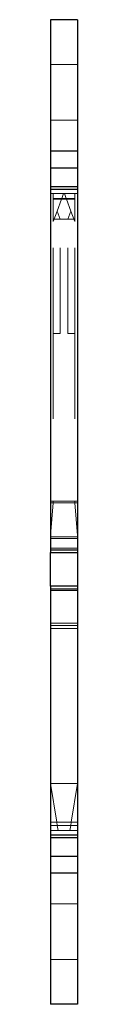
# Model space of a CAD drawing. Header units: inches. Extents: x -14.1 to 21.9, y -36.2 to -13.1.
# Tile 55 of 74: x 6.7696 to 6.8011, y -24.5742 to -23.4242. Entities that reach past the tile are written whole.
import ezdxf

# ---------------------------------------------------------------- set-up
doc = ezdxf.new("R2010")
doc.units = ezdxf.units.IN
doc.header["$LTSCALE"] = 0.5
doc.header["$MEASUREMENT"] = 0
doc.linetypes.add('HIDDEN', pattern=[0.225, 0.15, -0.075])
doc.layers.add('APP-M-S', color=30, linetype='Continuous')

msp = doc.modelspace()

# ---------------------------------------------------------------- linework, layer by layer
at = {"layer": 'APP-M-S', "linetype": 'Continuous', "lineweight": 25}
for p, q in [((6.80112, -23.42422), (6.76962, -23.42422)), ((6.76962, -23.42422), (6.76962, -23.57722)), ((6.80112, -23.42422), (6.80112, -23.57722)), ((6.76962, -23.57722), (6.80112, -23.57722)), ((6.76962, -23.57722), (6.76962, -23.59722)), ((6.80112, -23.57722), (6.80112, -23.59722)), ((6.76962, -23.59722), (6.80112, -23.59722)), ((6.76962, -23.59722), (6.76962, -23.61962)), ((6.80112, -23.59722), (6.80112, -23.61962)), ((6.80112, -23.61962), (6.76962, -23.61962)), ((6.76962, -23.61962), (6.76962, -23.62222)), ((6.80112, -23.61962), (6.80112, -23.62222)), ((6.76962, -23.62222), (6.80112, -23.62222)), ((6.76962, -23.62222), (6.76962, -24.04347)), ((6.80112, -23.62222), (6.80112, -24.04347)), ((6.76962, -24.04347), (6.80112, -24.04347)), ((6.76962, -24.04347), (6.76962, -24.04647)), ((6.76962, -24.04647), (6.80112, -24.04647)), ((6.76962, -24.08584), (6.76962, -24.04647)), ((6.80112, -24.04347), (6.80112, -24.04647)), ((6.80112, -24.04647), (6.80112, -24.08584)), ((6.80112, -24.08584), (6.76962, -24.08584)), ((6.76962, -24.08584), (6.76962, -24.08884)), ((6.76962, -24.08884), (6.80112, -24.08884)), ((6.76962, -24.08884), (6.76962, -24.37622)), ((6.80112, -24.08584), (6.80112, -24.08884)), ((6.80112, -24.08884), (6.80112, -24.37622)), ((6.76962, -24.37622), (6.80112, -24.37622)), ((6.76962, -24.37622), (6.76962, -24.37922)), ((6.76962, -24.37922), (6.80112, -24.37922)), ((6.76962, -24.37922), (6.76962, -24.40122)), ((6.80112, -24.37622), (6.80112, -24.37922)), ((6.80112, -24.37922), (6.80112, -24.40122)), ((6.76962, -24.40122), (6.80112, -24.40122)), ((6.76962, -24.40122), (6.76962, -24.42122)), ((6.80112, -24.40122), (6.80112, -24.42122)), ((6.80112, -24.42122), (6.76962, -24.42122)), ((6.76962, -24.42122), (6.76962, -24.57422)), ((6.80112, -24.42122), (6.80112, -24.57422)), ((6.80112, -24.57422), (6.76962, -24.57422))]:
    msp.add_line(p, q, dxfattribs=at)
at = {"layer": 'APP-M-S', "linetype": 'HIDDEN', "lineweight": 18}
for p, q in [((6.80112, -23.47672), (6.76962, -23.47672)), ((6.76962, -23.47672), (6.80112, -23.47672)), ((6.76962, -23.54172), (6.80112, -23.54172)), ((6.80112, -23.54172), (6.76962, -23.54172)), ((6.76962, -23.59722), (6.80112, -23.59722)), ((6.76962, -23.59722), (6.80112, -23.59722)), ((6.76962, -23.59722), (6.80112, -23.59722)), ((6.76962, -23.59722), (6.80112, -23.59722)), ((6.76962, -23.59722), (6.80112, -23.59722)), ((6.76962, -23.59722), (6.80112, -23.59722)), ((6.76962, -23.59722), (6.80112, -23.59722)), ((6.76962, -23.59722), (6.80112, -23.59722)), ((6.76962, -23.59722), (6.80112, -23.59722)), ((6.76962, -23.59722), (6.80112, -23.59722)), ((6.76962, -23.59722), (6.80112, -23.59722)), ((6.76962, -23.59722), (6.80112, -23.59722)), ((6.76962, -23.59722), (6.80112, -23.59722)), ((6.76962, -23.59722), (6.80112, -23.59722)), ((6.76962, -23.59722), (6.80112, -23.59722)), ((6.76962, -23.59722), (6.80112, -23.59722)), ((6.76962, -23.59722), (6.80112, -23.59722)), ((6.76962, -23.59722), (6.80112, -23.59722)), ((6.76962, -23.59722), (6.80112, -23.59722)), ((6.76962, -23.59722), (6.80112, -23.59722)), ((6.76962, -23.61922), (6.80112, -23.61922)), ((6.76962, -23.62222), (6.80112, -23.62222)), ((6.76962, -23.62222), (6.80112, -23.62222)), ((6.76962, -23.62222), (6.80112, -23.62222)), ((6.76962, -23.62222), (6.80112, -23.62222)), ((6.76962, -23.62222), (6.80112, -23.62222)), ((6.76962, -23.62222), (6.80112, -23.62222)), ((6.76962, -23.62222), (6.80112, -23.62222)), ((6.76962, -23.62222), (6.80112, -23.62222)), ((6.76962, -23.62222), (6.80112, -23.62222)), ((6.76962, -23.62222), (6.80112, -23.62222)), ((6.76962, -23.62222), (6.80112, -23.62222)), ((6.76962, -23.62222), (6.80112, -23.62222)), ((6.76962, -23.62222), (6.80112, -23.62222)), ((6.76962, -23.62222), (6.80112, -23.62222)), ((6.76962, -23.62222), (6.80112, -23.62222)), ((6.76962, -23.62222), (6.80112, -23.62222)), ((6.76962, -23.62222), (6.80112, -23.62222)), ((6.76962, -23.62222), (6.80112, -23.62222)), ((6.76962, -23.62222), (6.80112, -23.62222)), ((6.76962, -23.62222), (6.80112, -23.62222)), ((6.76962, -23.62222), (6.80112, -23.62222)), ((6.76962, -23.62222), (6.80112, -23.62222)), ((6.76962, -23.62222), (6.80112, -23.62222)), ((6.76962, -23.62222), (6.80112, -23.62222)), ((6.76962, -23.62222), (6.80112, -23.62222)), ((6.76962, -23.62222), (6.80112, -23.62222)), ((6.77287, -23.62722), (6.76962, -23.62722)), ((6.77287, -23.62722), (6.77287, -23.65738)), ((6.78485, -23.62722), (6.77287, -23.62722)), ((6.78485, -23.62722), (6.78272, -23.63308)), ((6.7859, -23.62722), (6.78485, -23.62722)), ((6.78803, -23.63308), (6.7859, -23.62722)), ((6.79787, -23.62722), (6.7859, -23.62722)), ((6.79787, -23.62722), (6.79787, -23.65738)), ((6.80112, -23.62722), (6.79787, -23.62722)), ((6.78272, -23.63308), (6.77287, -23.63308)), ((6.77287, -23.63308), (6.78272, -23.63308)), ((6.78244, -23.63383), (6.77287, -23.63383)), ((6.77287, -23.63383), (6.78244, -23.63383)), ((6.78244, -23.63383), (6.7773, -23.64796)), ((6.78272, -23.63308), (6.78244, -23.63383)), ((6.78244, -23.63383), (6.7883, -23.63383)), ((6.78272, -23.63308), (6.78803, -23.63308)), ((6.79787, -23.63308), (6.78803, -23.63308)), ((6.7883, -23.63383), (6.78803, -23.63308)), ((6.78803, -23.63308), (6.79787, -23.63308)), ((6.79787, -23.63383), (6.7883, -23.63383)), ((6.7883, -23.63383), (6.79345, -23.64796)), ((6.7883, -23.63383), (6.79787, -23.63383)), ((6.7773, -23.64796), (6.77287, -23.66012)), ((6.7773, -23.64796), (6.78073, -23.65738)), ((6.79345, -23.64796), (6.79002, -23.65738)), ((6.79345, -23.64796), (6.79787, -23.66012)), ((6.77387, -23.65738), (6.77287, -23.65738)), ((6.77287, -23.65738), (6.77387, -23.65738)), ((6.77287, -23.65738), (6.77287, -23.66012)), ((6.77287, -23.79056), (6.77287, -23.66012)), ((6.78073, -23.65738), (6.77387, -23.65738)), ((6.78073, -23.79056), (6.78073, -23.65738)), ((6.78073, -23.65738), (6.79002, -23.65738)), ((6.79002, -23.79056), (6.79002, -23.65738)), ((6.79002, -23.65738), (6.79687, -23.65738)), ((6.79787, -23.65738), (6.79687, -23.65738)), ((6.79687, -23.65738), (6.79787, -23.65738)), ((6.79787, -23.65738), (6.79787, -23.66012)), ((6.79787, -23.79056), (6.79787, -23.66012)), ((6.77287, -23.79056), (6.78073, -23.79056)), ((6.77287, -23.79056), (6.77287, -23.98638)), ((6.79002, -23.79056), (6.79787, -23.79056)), ((6.79787, -23.79056), (6.79787, -23.98638)), ((6.76962, -23.98638), (6.80112, -23.98638)), ((6.76962, -23.98638), (6.80112, -23.98638)), ((6.76962, -23.98638), (6.80112, -23.98638)), ((6.76962, -23.98638), (6.80112, -23.98638)), ((6.76962, -23.98638), (6.80112, -23.98638)), ((6.76962, -23.98836), (6.80112, -23.98836)), ((6.76962, -23.98836), (6.80112, -23.98836)), ((6.76962, -23.98836), (6.80112, -23.98836)), ((6.76962, -23.98836), (6.80112, -23.98836)), ((6.76962, -23.98836), (6.80112, -23.98836)), ((6.76962, -24.02678), (6.77279, -23.98836)), ((6.77279, -23.98836), (6.77287, -23.98741)), ((6.77279, -23.98836), (6.77287, -23.98741)), ((6.77279, -23.98836), (6.77287, -23.98741)), ((6.77279, -23.98836), (6.77287, -23.98741)), ((6.77279, -23.98836), (6.77287, -23.98741)), ((6.79795, -23.98836), (6.77279, -23.98836)), ((6.77279, -23.98836), (6.79795, -23.98836)), ((6.79795, -23.98836), (6.77279, -23.98836)), ((6.77279, -23.98836), (6.79795, -23.98836)), ((6.79795, -23.98836), (6.77279, -23.98836)), ((6.77279, -23.98836), (6.79795, -23.98836)), ((6.79795, -23.98836), (6.77279, -23.98836)), ((6.77279, -23.98836), (6.79795, -23.98836)), ((6.79795, -23.98836), (6.77279, -23.98836)), ((6.77279, -23.98836), (6.79795, -23.98836)), ((6.77287, -23.98741), (6.77287, -23.98638)), ((6.77287, -23.98638), (6.79787, -23.98638)), ((6.79787, -23.98638), (6.77287, -23.98638)), ((6.77287, -23.98638), (6.79787, -23.98638)), ((6.79787, -23.98638), (6.77287, -23.98638)), ((6.77287, -23.98638), (6.79787, -23.98638)), ((6.79787, -23.98638), (6.77287, -23.98638)), ((6.77287, -23.98638), (6.79787, -23.98638)), ((6.79787, -23.98638), (6.77287, -23.98638)), ((6.77287, -23.98638), (6.79787, -23.98638)), ((6.79787, -23.98638), (6.77287, -23.98638)), ((6.79787, -23.98638), (6.79787, -23.98741)), ((6.79787, -23.98741), (6.79795, -23.98836)), ((6.79787, -23.98741), (6.79795, -23.98836)), ((6.79787, -23.98741), (6.79795, -23.98836)), ((6.79787, -23.98741), (6.79795, -23.98836)), ((6.79787, -23.98741), (6.79795, -23.98836)), ((6.80112, -24.02678), (6.79795, -23.98836)), ((6.76962, -24.02814), (6.80112, -24.02814)), ((6.76962, -24.02814), (6.80112, -24.02814)), ((6.76962, -24.02814), (6.80112, -24.02814)), ((6.76962, -24.02814), (6.80112, -24.02814)), ((6.76962, -24.02814), (6.80112, -24.02814)), ((6.76962, -24.02814), (6.80112, -24.02814)), ((6.80112, -24.02814), (6.76962, -24.02814)), ((6.76962, -24.02814), (6.80112, -24.02814)), ((6.80112, -24.02814), (6.76962, -24.02814)), ((6.76962, -24.02814), (6.80112, -24.02814)), ((6.80112, -24.02814), (6.76962, -24.02814)), ((6.76962, -24.02814), (6.80112, -24.02814)), ((6.80112, -24.02814), (6.76962, -24.02814)), ((6.76962, -24.02814), (6.80112, -24.02814)), ((6.80112, -24.02814), (6.76962, -24.02814)), ((6.76962, -24.03013), (6.80112, -24.03013)), ((6.76962, -24.03013), (6.80112, -24.03013)), ((6.76962, -24.03013), (6.80112, -24.03013)), ((6.76962, -24.03013), (6.80112, -24.03013)), ((6.76962, -24.03013), (6.80112, -24.03013)), ((6.80112, -24.03013), (6.76962, -24.03013)), ((6.76962, -24.03013), (6.80112, -24.03013)), ((6.80112, -24.03013), (6.76962, -24.03013)), ((6.76962, -24.03013), (6.80112, -24.03013)), ((6.80112, -24.03013), (6.76962, -24.03013)), ((6.76962, -24.03013), (6.80112, -24.03013)), ((6.80112, -24.03013), (6.76962, -24.03013)), ((6.76962, -24.03013), (6.80112, -24.03013)), ((6.80112, -24.03013), (6.76962, -24.03013)), ((6.76962, -24.03013), (6.80112, -24.03013)), ((6.76962, -24.04147), (6.80112, -24.04147)), ((6.76962, -24.04147), (6.80112, -24.04147)), ((6.76962, -24.04147), (6.80112, -24.04147)), ((6.76962, -24.04147), (6.80112, -24.04147)), ((6.76962, -24.04147), (6.80112, -24.04147)), ((6.76962, -24.04147), (6.80112, -24.04147)), ((6.80112, -24.04147), (6.76962, -24.04147)), ((6.76962, -24.04147), (6.80112, -24.04147)), ((6.80112, -24.04147), (6.76962, -24.04147)), ((6.76962, -24.04147), (6.80112, -24.04147)), ((6.80112, -24.04147), (6.76962, -24.04147)), ((6.76962, -24.04147), (6.80112, -24.04147)), ((6.80112, -24.04147), (6.76962, -24.04147)), ((6.76962, -24.04147), (6.80112, -24.04147)), ((6.80112, -24.04147), (6.76962, -24.04147)), ((6.76962, -24.04347), (6.80112, -24.04347)), ((6.76962, -24.04347), (6.80112, -24.04347)), ((6.76962, -24.04347), (6.80112, -24.04347)), ((6.76962, -24.04347), (6.80112, -24.04347)), ((6.76962, -24.04347), (6.80112, -24.04347)), ((6.76962, -24.04347), (6.80112, -24.04347)), ((6.76962, -24.04347), (6.80112, -24.04347)), ((6.76962, -24.04347), (6.80112, -24.04347)), ((6.76962, -24.04347), (6.80112, -24.04347)), ((6.76962, -24.04347), (6.80112, -24.04347)), ((6.76962, -24.04347), (6.80112, -24.04347)), ((6.76962, -24.04347), (6.80112, -24.04347)), ((6.76962, -24.04347), (6.80112, -24.04347)), ((6.76962, -24.04347), (6.80112, -24.04347)), ((6.76962, -24.04347), (6.80112, -24.04347)), ((6.76962, -24.04347), (6.80112, -24.04347)), ((6.76962, -24.04347), (6.80112, -24.04347)), ((6.76962, -24.04347), (6.80112, -24.04347)), ((6.76962, -24.04347), (6.80112, -24.04347)), ((6.76962, -24.04347), (6.80112, -24.04347)), ((6.76962, -24.04347), (6.80112, -24.04347)), ((6.76962, -24.04347), (6.80112, -24.04347)), ((6.76962, -24.04347), (6.80112, -24.04347)), ((6.76962, -24.08884), (6.80112, -24.08884)), ((6.76962, -24.08884), (6.80112, -24.08884)), ((6.76962, -24.08884), (6.80112, -24.08884)), ((6.76962, -24.08884), (6.80112, -24.08884)), ((6.76962, -24.08884), (6.80112, -24.08884)), ((6.76962, -24.08884), (6.80112, -24.08884)), ((6.76962, -24.08884), (6.80112, -24.08884)), ((6.76962, -24.08884), (6.80112, -24.08884)), ((6.76962, -24.08884), (6.80112, -24.08884)), ((6.76962, -24.08884), (6.80112, -24.08884)), ((6.76962, -24.08884), (6.80112, -24.08884)), ((6.80112, -24.09084), (6.76962, -24.09084)), ((6.80112, -24.09084), (6.76962, -24.09084)), ((6.80112, -24.09084), (6.76962, -24.09084)), ((6.80112, -24.09084), (6.76962, -24.09084)), ((6.80112, -24.09084), (6.76962, -24.09084)), ((6.80112, -24.09084), (6.76962, -24.09084)), ((6.80112, -24.09084), (6.76962, -24.09084)), ((6.80112, -24.09084), (6.76962, -24.09084)), ((6.76962, -24.09084), (6.80112, -24.09084)), ((6.80112, -24.09084), (6.76962, -24.09084)), ((6.76962, -24.09084), (6.80112, -24.09084)), ((6.80112, -24.09084), (6.76962, -24.09084)), ((6.76962, -24.09084), (6.80112, -24.09084)), ((6.80112, -24.09084), (6.76962, -24.09084)), ((6.76962, -24.09084), (6.80112, -24.09084)), ((6.80112, -24.09084), (6.76962, -24.09084)), ((6.76962, -24.09084), (6.80112, -24.09084)), ((6.80112, -24.12914), (6.76962, -24.12914)), ((6.80112, -24.13162), (6.76962, -24.13162)), ((6.80112, -24.13162), (6.76962, -24.13162)), ((6.80112, -24.13162), (6.76962, -24.13162)), ((6.80112, -24.13162), (6.76962, -24.13162)), ((6.80112, -24.13162), (6.76962, -24.13162)), ((6.80112, -24.13162), (6.76962, -24.13162)), ((6.80112, -24.13162), (6.76962, -24.13162)), ((6.76962, -24.13162), (6.80112, -24.13162)), ((6.80112, -24.13162), (6.76962, -24.13162)), ((6.76962, -24.13162), (6.80112, -24.13162)), ((6.80112, -24.13162), (6.76962, -24.13162)), ((6.76962, -24.13162), (6.80112, -24.13162)), ((6.80112, -24.13162), (6.76962, -24.13162)), ((6.76962, -24.13162), (6.80112, -24.13162)), ((6.80112, -24.13162), (6.76962, -24.13162)), ((6.76962, -24.13162), (6.80112, -24.13162)), ((6.80112, -24.13162), (6.76962, -24.13162)), ((6.80112, -24.13515), (6.76962, -24.13515)), ((6.80112, -24.13515), (6.76962, -24.13515)), ((6.80112, -24.13515), (6.76962, -24.13515)), ((6.80112, -24.13515), (6.76962, -24.13515)), ((6.80112, -24.13515), (6.76962, -24.13515)), ((6.80112, -24.13515), (6.76962, -24.13515)), ((6.80112, -24.13515), (6.76962, -24.13515)), ((6.80112, -24.13515), (6.76962, -24.13515)), ((6.76962, -24.13515), (6.80112, -24.13515)), ((6.80112, -24.13515), (6.76962, -24.13515)), ((6.76962, -24.13515), (6.80112, -24.13515)), ((6.80112, -24.13515), (6.76962, -24.13515)), ((6.76962, -24.13515), (6.80112, -24.13515)), ((6.80112, -24.13515), (6.76962, -24.13515)), ((6.76962, -24.13515), (6.80112, -24.13515)), ((6.80112, -24.13515), (6.76962, -24.13515)), ((6.76962, -24.13515), (6.80112, -24.13515)), ((6.76962, -24.31615), (6.77687, -24.36144)), ((6.80112, -24.31615), (6.76962, -24.31615)), ((6.76962, -24.31615), (6.77687, -24.36144)), ((6.79387, -24.36144), (6.80112, -24.31615)), ((6.80112, -24.31615), (6.79387, -24.36144)), ((6.80112, -24.36144), (6.76962, -24.36144)), ((6.80112, -24.36144), (6.76962, -24.36144)), ((6.80112, -24.36144), (6.76962, -24.36144)), ((6.80112, -24.36144), (6.76962, -24.36144)), ((6.80112, -24.36144), (6.76962, -24.36144)), ((6.80112, -24.36144), (6.76962, -24.36144)), ((6.80112, -24.36144), (6.76962, -24.36144)), ((6.80112, -24.36144), (6.76962, -24.36144)), ((6.80112, -24.36144), (6.76962, -24.36144)), ((6.80112, -24.36144), (6.76962, -24.36144)), ((6.80112, -24.36144), (6.76962, -24.36144)), ((6.80112, -24.36144), (6.76962, -24.36144)), ((6.76962, -24.36144), (6.80112, -24.36144)), ((6.80112, -24.36144), (6.76962, -24.36144)), ((6.76962, -24.36144), (6.80112, -24.36144)), ((6.80112, -24.36144), (6.76962, -24.36144)), ((6.76962, -24.36144), (6.80112, -24.36144)), ((6.80112, -24.36144), (6.76962, -24.36144)), ((6.76962, -24.36144), (6.80112, -24.36144)), ((6.80112, -24.36144), (6.76962, -24.36144)), ((6.7775, -24.36536), (6.76962, -24.36536)), ((6.7775, -24.36536), (6.76962, -24.36536)), ((6.79387, -24.36144), (6.77687, -24.36144)), ((6.79387, -24.36144), (6.77687, -24.36144)), ((6.79387, -24.36144), (6.77687, -24.36144)), ((6.79387, -24.36144), (6.77687, -24.36144)), ((6.77687, -24.36144), (6.79387, -24.36144)), ((6.7775, -24.36536), (6.77687, -24.36144)), ((6.79387, -24.36144), (6.77687, -24.36144)), ((6.7775, -24.36536), (6.77844, -24.37122)), ((6.79325, -24.36536), (6.7775, -24.36536)), ((6.79231, -24.37122), (6.79325, -24.36536)), ((6.79387, -24.36144), (6.79325, -24.36536)), ((6.80112, -24.36536), (6.79325, -24.36536)), ((6.80112, -24.36536), (6.79325, -24.36536)), ((6.76962, -24.37122), (6.77844, -24.37122)), ((6.76962, -24.37622), (6.80112, -24.37622)), ((6.76962, -24.37622), (6.80112, -24.37622)), ((6.76962, -24.37622), (6.80112, -24.37622)), ((6.76962, -24.37622), (6.80112, -24.37622)), ((6.76962, -24.37622), (6.80112, -24.37622)), ((6.76962, -24.37622), (6.80112, -24.37622)), ((6.76962, -24.37622), (6.80112, -24.37622)), ((6.76962, -24.37622), (6.80112, -24.37622)), ((6.76962, -24.37622), (6.80112, -24.37622)), ((6.76962, -24.37622), (6.80112, -24.37622)), ((6.76962, -24.37622), (6.80112, -24.37622)), ((6.76962, -24.37622), (6.80112, -24.37622)), ((6.76962, -24.37622), (6.80112, -24.37622)), ((6.76962, -24.37622), (6.80112, -24.37622)), ((6.77844, -24.37122), (6.79231, -24.37122)), ((6.79231, -24.37122), (6.80112, -24.37122)), ((6.76962, -24.40122), (6.80112, -24.40122)), ((6.76962, -24.40122), (6.80112, -24.40122)), ((6.76962, -24.40122), (6.80112, -24.40122)), ((6.76962, -24.40122), (6.80112, -24.40122)), ((6.76962, -24.40122), (6.80112, -24.40122)), ((6.76962, -24.40122), (6.80112, -24.40122)), ((6.76962, -24.40122), (6.80112, -24.40122)), ((6.76962, -24.40122), (6.80112, -24.40122)), ((6.80112, -24.45672), (6.76962, -24.45672)), ((6.76962, -24.45672), (6.80112, -24.45672)), ((6.76962, -24.52172), (6.80112, -24.52172)), ((6.80112, -24.52172), (6.76962, -24.52172))]:
    msp.add_line(p, q, dxfattribs=at)

doc.saveas('drawing.dxf')
